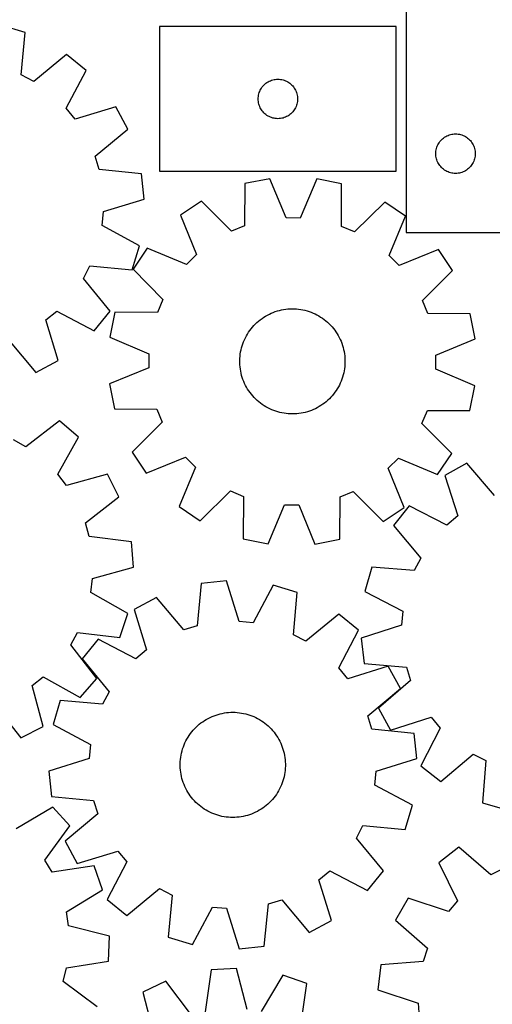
# Model space of a CAD drawing. Header units: millimetres. Extents: x 7 to 1243, y 7 to 1501.
# Tile 12 of 28: x 275 to 490, y 602 to 1051. Entities that reach past the tile are written whole.
import ezdxf

# ---------------------------------------------------------------- set-up
doc = ezdxf.new("R2010")
doc.units = ezdxf.units.MM
doc.layers.add('CUT', color=7, linetype='CONTINUOUS', true_color=0x000000)

msp = doc.modelspace()

# ---------------------------------------------------------------- linework, layer by layer
at = {"layer": 'CUT'}
for p, q in [((450.935843, 1134.04669), (450.935843, 954.04669)), ((277.101299, 1045.289338), (266.05609, 1048.619326)), ((446.39294, 1047.999578), (338.39294, 1047.999578)), ((338.39294, 1047.999578), (338.39294, 981.999578)), ((446.39294, 981.999578), (446.39294, 1047.999578)), ((275.301461, 1025.996774), (277.101299, 1045.289338)), ((295.976752, 1035.241508), (280.977219, 1022.97544)), ((304.906863, 1027.938181), (295.976752, 1035.241508)), ((280.977219, 1022.97544), (275.301461, 1025.996774)), ((295.861085, 1010.802945), (304.906863, 1027.938181)), ((384.598711, 1019.499578), (384.909713, 1019.99971)), ((384.909713, 1019.99971), (385.25276, 1020.478431)), ((385.25276, 1020.478431), (385.626381, 1020.933691)), ((385.626381, 1020.933691), (386.028979, 1021.363539)), ((386.028979, 1021.363539), (386.458827, 1021.766137)), ((386.458827, 1021.766137), (386.914087, 1022.139758)), ((386.914087, 1022.139758), (387.392808, 1022.482805)), ((387.392808, 1022.482805), (387.89294, 1022.793807)), ((387.89294, 1022.793807), (388.412342, 1023.071433)), ((388.412342, 1023.071433), (388.948789, 1023.314494)), ((388.948789, 1023.314494), (389.499985, 1023.521949)), ((389.499985, 1023.521949), (390.063568, 1023.692911)), ((390.063568, 1023.692911), (390.637127, 1023.826646)), ((390.637127, 1023.826646), (391.218204, 1023.922582)), ((391.218204, 1023.922582), (391.804312, 1023.980309)), ((391.804312, 1023.980309), (392.39294, 1023.999578)), ((392.39294, 1023.999578), (392.981568, 1023.980309)), ((392.981568, 1023.980309), (393.567675, 1023.922582)), ((393.567675, 1023.922582), (394.148753, 1023.826646)), ((394.148753, 1023.826646), (394.722311, 1023.692911)), ((394.722311, 1023.692911), (395.285895, 1023.521949)), ((395.285895, 1023.521949), (395.837091, 1023.314494)), ((395.837091, 1023.314494), (396.373538, 1023.071433)), ((396.373538, 1023.071433), (396.89294, 1022.793807)), ((396.89294, 1022.793807), (397.393072, 1022.482805)), ((397.393072, 1022.482805), (397.871793, 1022.139758)), ((397.871793, 1022.139758), (398.327052, 1021.766137)), ((398.327052, 1021.766137), (398.756901, 1021.363539)), ((398.756901, 1021.363539), (399.159498, 1020.933691)), ((399.159498, 1020.933691), (399.53312, 1020.478431)), ((399.53312, 1020.478431), (399.876166, 1019.99971)), ((399.876166, 1019.99971), (400.187168, 1019.499578)), ((383.39294, 1014.999578), (383.412209, 1015.588206)), ((383.412209, 1015.588206), (383.469936, 1016.174314)), ((383.469936, 1016.174314), (383.565872, 1016.755391)), ((383.565872, 1016.755391), (383.699607, 1017.32895)), ((383.699607, 1017.32895), (383.870569, 1017.892533)), ((383.870569, 1017.892533), (384.078024, 1018.443729)), ((384.078024, 1018.443729), (384.321085, 1018.980177)), ((384.321085, 1018.980177), (384.598711, 1019.499578)), ((400.187168, 1019.499578), (400.464794, 1018.980177)), ((400.464794, 1018.980177), (400.707856, 1018.443729)), ((400.707856, 1018.443729), (400.915311, 1017.892533)), ((400.915311, 1017.892533), (401.086272, 1017.32895)), ((401.086272, 1017.32895), (401.220007, 1016.755391)), ((401.220007, 1016.755391), (401.315943, 1016.174314)), ((401.315943, 1016.174314), (401.37367, 1015.588206)), ((401.37367, 1015.588206), (401.39294, 1014.999578)), ((318.50037, 1011.431874), (299.948587, 1005.839578)), ((323.955855, 1001.267074), (318.50037, 1011.431874)), ((383.412209, 1014.41095), (383.39294, 1014.999578)), ((383.469936, 1013.824843), (383.412209, 1014.41095)), ((383.565872, 1013.243765), (383.469936, 1013.824843)), ((383.699607, 1012.670207), (383.565872, 1013.243765)), ((383.870569, 1012.106623), (383.699607, 1012.670207)), ((384.078024, 1011.555427), (383.870569, 1012.106623)), ((384.321085, 1011.01898), (384.078024, 1011.555427)), ((384.598711, 1010.499578), (384.321085, 1011.01898)), ((400.464794, 1011.01898), (400.187168, 1010.499578)), ((400.707856, 1011.555427), (400.464794, 1011.01898)), ((400.915311, 1012.106623), (400.707856, 1011.555427)), ((401.086272, 1012.670207), (400.915311, 1012.106623)), ((401.220007, 1013.243765), (401.086272, 1012.670207)), ((401.315943, 1013.824843), (401.220007, 1013.243765)), ((401.37367, 1014.41095), (401.315943, 1013.824843)), ((401.39294, 1014.999578), (401.37367, 1014.41095)), ((299.948587, 1005.839578), (295.861085, 1010.802945)), ((384.909713, 1009.999446), (384.598711, 1010.499578)), ((385.25276, 1009.520725), (384.909713, 1009.999446)), ((385.626381, 1009.065466), (385.25276, 1009.520725)), ((386.028979, 1008.635617), (385.626381, 1009.065466)), ((386.458827, 1008.23302), (386.028979, 1008.635617)), ((386.914087, 1007.859398), (386.458827, 1008.23302)), ((387.392808, 1007.516352), (386.914087, 1007.859398)), ((387.89294, 1007.20535), (387.392808, 1007.516352)), ((388.412342, 1006.927724), (387.89294, 1007.20535)), ((388.948789, 1006.684663), (388.412342, 1006.927724)), ((389.499985, 1006.477207), (388.948789, 1006.684663)), ((390.063568, 1006.306246), (389.499985, 1006.477207)), ((395.285895, 1006.477207), (394.722311, 1006.306246)), ((395.837091, 1006.684663), (395.285895, 1006.477207)), ((396.373538, 1006.927724), (395.837091, 1006.684663)), ((396.89294, 1007.20535), (396.373538, 1006.927724)), ((397.393072, 1007.516352), (396.89294, 1007.20535)), ((397.871793, 1007.859398), (397.393072, 1007.516352)), ((398.327052, 1008.23302), (397.871793, 1007.859398)), ((398.756901, 1008.635617), (398.327052, 1008.23302)), ((399.159498, 1009.065466), (398.756901, 1008.635617)), ((399.53312, 1009.520725), (399.159498, 1009.065466)), ((399.876166, 1009.999446), (399.53312, 1009.520725)), ((400.187168, 1010.499578), (399.876166, 1009.999446)), ((390.637127, 1006.172511), (390.063568, 1006.306246)), ((391.218204, 1006.076575), (390.637127, 1006.172511)), ((391.804312, 1006.018848), (391.218204, 1006.076575)), ((392.39294, 1005.999578), (391.804312, 1006.018848)), ((392.981568, 1006.018848), (392.39294, 1005.999578)), ((393.567675, 1006.076575), (392.981568, 1006.018848)), ((394.148753, 1006.172511), (393.567675, 1006.076575)), ((394.722311, 1006.306246), (394.148753, 1006.172511)), ((309.041275, 988.89785), (323.955855, 1001.267074)), ((467.95699, 997.18687), (468.435711, 997.529917)), ((468.435711, 997.529917), (468.935843, 997.840919)), ((468.935843, 997.840919), (469.455245, 998.118545)), ((469.455245, 998.118545), (469.991692, 998.361606)), ((469.991692, 998.361606), (470.542888, 998.569061)), ((470.542888, 998.569061), (471.106472, 998.740023)), ((471.106472, 998.740023), (471.68003, 998.873758)), ((471.68003, 998.873758), (472.261108, 998.969694)), ((472.261108, 998.969694), (472.847215, 999.027421)), ((472.847215, 999.027421), (473.435843, 999.04669)), ((473.435843, 999.04669), (474.024471, 999.027421)), ((474.024471, 999.027421), (474.610579, 998.969694)), ((474.610579, 998.969694), (475.191656, 998.873758)), ((475.191656, 998.873758), (475.765215, 998.740023)), ((475.765215, 998.740023), (476.328798, 998.569061)), ((476.328798, 998.569061), (476.879994, 998.361606)), ((476.879994, 998.361606), (477.416442, 998.118545)), ((477.416442, 998.118545), (477.935843, 997.840919)), ((477.935843, 997.840919), (478.435975, 997.529917)), ((478.435975, 997.529917), (478.914696, 997.18687)), ((464.742511, 992.376062), (464.913472, 992.939645)), ((464.913472, 992.939645), (465.120928, 993.490841)), ((465.120928, 993.490841), (465.363989, 994.027288)), ((465.363989, 994.027288), (465.641615, 994.54669)), ((465.641615, 994.54669), (465.952617, 995.046822)), ((465.952617, 995.046822), (466.295663, 995.525543)), ((466.295663, 995.525543), (466.669285, 995.980803)), ((466.669285, 995.980803), (467.071882, 996.410651)), ((467.071882, 996.410651), (467.501731, 996.813249)), ((467.501731, 996.813249), (467.95699, 997.18687)), ((478.914696, 997.18687), (479.369956, 996.813249)), ((479.369956, 996.813249), (479.799804, 996.410651)), ((479.799804, 996.410651), (480.202402, 995.980803)), ((480.202402, 995.980803), (480.576023, 995.525543)), ((480.576023, 995.525543), (480.91907, 995.046822)), ((480.91907, 995.046822), (481.230072, 994.54669)), ((481.230072, 994.54669), (481.507698, 994.027288)), ((481.507698, 994.027288), (481.750759, 993.490841)), ((481.750759, 993.490841), (481.958214, 992.939645)), ((481.958214, 992.939645), (482.129176, 992.376062)), ((310.918236, 982.748077), (309.041275, 988.89785)), ((464.435843, 990.04669), (464.455113, 990.635318)), ((464.455113, 989.458062), (464.435843, 990.04669)), ((464.455113, 990.635318), (464.51284, 991.221426)), ((464.51284, 988.871955), (464.455113, 989.458062)), ((464.51284, 991.221426), (464.608776, 991.802503)), ((464.608776, 988.290877), (464.51284, 988.871955)), ((464.608776, 991.802503), (464.742511, 992.376062)), ((482.129176, 992.376062), (482.262911, 991.802503)), ((482.262911, 991.802503), (482.358847, 991.221426)), ((482.358847, 988.871955), (482.262911, 988.290877)), ((482.358847, 991.221426), (482.416574, 990.635318)), ((482.416574, 989.458062), (482.358847, 988.871955)), ((482.416574, 990.635318), (482.435843, 990.04669)), ((482.435843, 990.04669), (482.416574, 989.458062)), ((464.742511, 987.717319), (464.608776, 988.290877)), ((464.913472, 987.153735), (464.742511, 987.717319)), ((465.120928, 986.602539), (464.913472, 987.153735)), ((465.363989, 986.066092), (465.120928, 986.602539)), ((465.641615, 985.54669), (465.363989, 986.066092)), ((465.952617, 985.046558), (465.641615, 985.54669)), ((466.295663, 984.567837), (465.952617, 985.046558)), ((466.669285, 984.112578), (466.295663, 984.567837)), ((467.071882, 983.682729), (466.669285, 984.112578)), ((480.202402, 984.112578), (479.799804, 983.682729)), ((480.576023, 984.567837), (480.202402, 984.112578)), ((480.91907, 985.046558), (480.576023, 984.567837)), ((481.230072, 985.54669), (480.91907, 985.046558)), ((481.507698, 986.066092), (481.230072, 985.54669)), ((481.750759, 986.602539), (481.507698, 986.066092)), ((481.958214, 987.153735), (481.750759, 986.602539)), ((482.129176, 987.717319), (481.958214, 987.153735)), ((482.262911, 988.290877), (482.129176, 987.717319)), ((330.197927, 980.815225), (310.918236, 982.748077)), ((331.348238, 969.336451), (330.197927, 980.815225)), ((338.39294, 981.999578), (446.39294, 981.999578)), ((467.501731, 983.280132), (467.071882, 983.682729)), ((467.95699, 982.90651), (467.501731, 983.280132)), ((468.435711, 982.563464), (467.95699, 982.90651)), ((468.935843, 982.252462), (468.435711, 982.563464)), ((469.455245, 981.974836), (468.935843, 982.252462)), ((469.991692, 981.731774), (469.455245, 981.974836)), ((470.542888, 981.524319), (469.991692, 981.731774)), ((471.106472, 981.353358), (470.542888, 981.524319)), ((471.68003, 981.219623), (471.106472, 981.353358)), ((472.261108, 981.123686), (471.68003, 981.219623)), ((472.847215, 981.06596), (472.261108, 981.123686)), ((473.435843, 981.04669), (472.847215, 981.06596)), ((474.024471, 981.06596), (473.435843, 981.04669)), ((474.610579, 981.123686), (474.024471, 981.06596)), ((475.191656, 981.219623), (474.610579, 981.123686)), ((475.765215, 981.353358), (475.191656, 981.219623)), ((476.328798, 981.524319), (475.765215, 981.353358)), ((476.879994, 981.731774), (476.328798, 981.524319)), ((477.416442, 981.974836), (476.879994, 981.731774)), ((477.935843, 982.252462), (477.416442, 981.974836)), ((478.435975, 982.563464), (477.935843, 982.252462)), ((478.914696, 982.90651), (478.435975, 982.563464)), ((479.369956, 983.280132), (478.914696, 982.90651)), ((479.799804, 983.682729), (479.369956, 983.280132)), ((377.371212, 976.427154), (377.213722, 957.051457)), ((388.696222, 978.624795), (377.371212, 976.427154)), ((396.089178, 960.714278), (388.696222, 978.624795)), ((410.079196, 978.524729), (402.518936, 960.684189)), ((421.383142, 976.221192), (410.079196, 978.524729)), ((421.359285, 956.84487), (421.383142, 976.221192)), ((312.835465, 963.616341), (331.348238, 969.336451)), ((357.577626, 968.336693), (347.955683, 961.972443)), ((371.261886, 954.618695), (357.577626, 968.336693)), ((441.100141, 967.945833), (427.288092, 954.356509)), ((450.662099, 961.491809), (441.100141, 967.945833)), ((312.216135, 957.216409), (312.835465, 963.616341)), ((347.955683, 961.972443), (355.224938, 944.011365)), ((443.22506, 943.599551), (450.662099, 961.491809)), ((329.288577, 948.052668), (312.216135, 957.216409)), ((377.213722, 957.051457), (371.261886, 954.618695)), ((402.518936, 960.684189), (396.089178, 960.714278)), ((427.288092, 954.356509), (421.359285, 956.84487)), ((450.935843, 954.04669), (495.935843, 954.04669)), ((325.958589, 937.007459), (329.288577, 948.052668)), ((332.764879, 946.923154), (326.310855, 937.361196)), ((350.657137, 939.486116), (332.764879, 946.923154)), ((355.224938, 944.011365), (350.657137, 939.486116)), ((447.750309, 939.03175), (443.22506, 943.599551)), ((465.711388, 946.301005), (447.750309, 939.03175)), ((472.075637, 936.679062), (465.711388, 946.301005)), ((303.644691, 933.13154), (306.666025, 938.807298)), ((306.666025, 938.807298), (325.958589, 937.007459)), ((326.310855, 937.361196), (339.900179, 923.549147)), ((458.357639, 922.994803), (472.075637, 936.679062)), ((315.910759, 918.132006), (303.644691, 933.13154)), ((339.900179, 923.549147), (337.411818, 917.62034)), ((460.790402, 917.042966), (458.357639, 922.994803)), ((286.508829, 914.160171), (291.472196, 918.247673)), ((291.472196, 918.247673), (308.607432, 909.201895)), ((308.607432, 909.201895), (315.910759, 918.132006)), ((318.035497, 917.644197), (315.731959, 906.340252)), ((337.411818, 917.62034), (318.035497, 917.644197)), ((387.634949, 916.398532), (388.506662, 916.844415)), ((388.506662, 916.844415), (389.395836, 917.254371)), ((389.395836, 917.254371), (390.300992, 917.627717)), ((390.300992, 917.627717), (391.220623, 917.963833)), ((391.220623, 917.963833), (392.153199, 918.262159)), ((392.153199, 918.262159), (393.097166, 918.522198)), ((393.097166, 918.522198), (394.050955, 918.743517)), ((394.050955, 918.743517), (395.012977, 918.925749)), ((395.012977, 918.925749), (395.981632, 919.068589)), ((395.981632, 919.068589), (396.955307, 919.171801)), ((396.955307, 919.171801), (397.932381, 919.235211)), ((397.932381, 919.235211), (398.911229, 919.258716)), ((398.911229, 919.258716), (399.890221, 919.242275)), ((399.890221, 919.242275), (400.867727, 919.185916)), ((400.867727, 919.185916), (401.842121, 919.089733)), ((401.842121, 919.089733), (402.811781, 918.953886)), ((402.811781, 918.953886), (403.775093, 918.7786)), ((403.775093, 918.7786), (404.730454, 918.564169)), ((404.730454, 918.564169), (405.676274, 918.310948)), ((405.676274, 918.310948), (406.610977, 918.019359)), ((406.610977, 918.019359), (407.53301, 917.689888)), ((407.53301, 917.689888), (408.440836, 917.323082)), ((408.440836, 917.323082), (409.332946, 916.919553)), ((409.332946, 916.919553), (410.207853, 916.479972)), ((480.166098, 916.885476), (460.790402, 917.042966)), ((482.363739, 905.560466), (480.166098, 916.885476)), ((292.101125, 895.608388), (286.508829, 914.160171)), ((381.45677, 911.639095), (382.139494, 912.340938)), ((382.139494, 912.340938), (382.850277, 913.014349)), ((382.850277, 913.014349), (383.587936, 913.658208)), ((383.587936, 913.658208), (384.351243, 914.271444)), ((384.351243, 914.271444), (385.138927, 914.853034)), ((385.138927, 914.853034), (385.949679, 915.402013)), ((385.949679, 915.402013), (386.782148, 915.917464)), ((386.782148, 915.917464), (387.634949, 916.398532)), ((410.207853, 916.479972), (411.064103, 916.00507)), ((411.064103, 916.00507), (411.900269, 915.495638)), ((411.900269, 915.495638), (412.714961, 914.952524)), ((412.714961, 914.952524), (413.506822, 914.376632)), ((413.506822, 914.376632), (414.274534, 913.768921)), ((414.274534, 913.768921), (415.016819, 913.130401)), ((415.016819, 913.130401), (415.732443, 912.462136)), ((415.732443, 912.462136), (416.420213, 911.765237)), ((378.0098, 906.899456), (378.50207, 907.74584)), ((378.50207, 907.74584), (379.028452, 908.571441)), ((379.028452, 908.571441), (379.588071, 909.374884)), ((379.588071, 909.374884), (380.179996, 910.154833)), ((380.179996, 910.154833), (380.803242, 910.909989)), ((380.803242, 910.909989), (381.45677, 911.639095)), ((416.420213, 911.765237), (417.078985, 911.040866)), ((417.078985, 911.040866), (417.707663, 910.290227)), ((417.707663, 910.290227), (418.305201, 909.514569)), ((418.305201, 909.514569), (418.870603, 908.715185)), ((418.870603, 908.715185), (419.402929, 907.893404)), ((419.402929, 907.893404), (419.901292, 907.050593)), ((269.567101, 905.067483), (281.936325, 890.152903)), ((315.731959, 906.340252), (333.572499, 898.779992)), ((376.086767, 902.406168), (376.397362, 903.334729)), ((376.397362, 903.334729), (376.745573, 904.249849)), ((376.745573, 904.249849), (377.130821, 905.150005)), ((377.130821, 905.150005), (377.552464, 906.033697)), ((377.552464, 906.033697), (378.0098, 906.899456)), ((419.901292, 907.050593), (420.364864, 906.188157)), ((420.364864, 906.188157), (420.792872, 905.30753)), ((420.792872, 905.30753), (421.184605, 904.410178)), ((421.184605, 904.410178), (421.53941, 903.497595)), ((421.53941, 903.497595), (421.856697, 902.571299)), ((464.453223, 898.16751), (482.363739, 905.560466)), ((333.572499, 898.779992), (333.54241, 892.350234)), ((375.113894, 897.61647), (375.229934, 898.5887)), ((375.229934, 898.5887), (375.385532, 899.555387)), ((375.385532, 899.555387), (375.580431, 900.514923)), ((375.580431, 900.514923), (375.814306, 901.465711)), ((375.814306, 901.465711), (376.086767, 902.406168)), ((421.856697, 902.571299), (422.135937, 901.632832)), ((422.135937, 901.632832), (422.376666, 900.683756)), ((422.376666, 900.683756), (422.578484, 899.725651)), ((422.578484, 899.725651), (422.741054, 898.760112)), ((422.741054, 898.760112), (422.864105, 897.788745)), ((281.936325, 890.152903), (292.101125, 895.608388)), ((375.0012, 895.661864), (375.037607, 896.640317)), ((375.004732, 894.682741), (375.0012, 895.661864)), ((375.048199, 893.704576), (375.004732, 894.682741)), ((375.037607, 896.640317), (375.113894, 897.61647)), ((422.864105, 897.788745), (422.947433, 896.813168)), ((422.947433, 896.813168), (422.9909, 895.835003)), ((422.994433, 894.85588), (422.958025, 893.877427)), ((422.9909, 895.835003), (422.994433, 894.85588)), ((464.423133, 891.737752), (464.453223, 898.16751)), ((333.54241, 892.350234), (315.631893, 884.957278)), ((375.131527, 892.728999), (375.048199, 893.704576)), ((375.254579, 891.757632), (375.131527, 892.728999)), ((375.417149, 890.792092), (375.254579, 891.757632)), ((375.618966, 889.833988), (375.417149, 890.792092)), ((375.859695, 888.884912), (375.618966, 889.833988)), ((422.415201, 890.002821), (422.181327, 889.052033)), ((422.6101, 890.962357), (422.415201, 890.002821)), ((422.765699, 891.929044), (422.6101, 890.962357)), ((422.881738, 892.901274), (422.765699, 891.929044)), ((422.958025, 893.877427), (422.881738, 892.901274)), ((482.263674, 884.177492), (464.423133, 891.737752)), ((376.138936, 887.946445), (375.859695, 888.884912)), ((376.456223, 887.020149), (376.138936, 887.946445)), ((376.811028, 886.107566), (376.456223, 887.020149)), ((377.20276, 885.210214), (376.811028, 886.107566)), ((377.630769, 884.329587), (377.20276, 885.210214)), ((420.864812, 885.367739), (420.443169, 884.484047)), ((421.250059, 886.267894), (420.864812, 885.367739)), ((421.59827, 887.183014), (421.250059, 886.267894)), ((421.908865, 888.111576), (421.59827, 887.183014)), ((422.181327, 889.052033), (421.908865, 888.111576)), ((315.631893, 884.957278), (317.829534, 873.632268)), ((378.09434, 883.46715), (377.630769, 884.329587)), ((378.592704, 882.62434), (378.09434, 883.46715)), ((379.12503, 881.802559), (378.592704, 882.62434)), ((379.690432, 881.003175), (379.12503, 881.802559)), ((380.287969, 880.227517), (379.690432, 881.003175)), ((418.407561, 881.14286), (417.815636, 880.362911)), ((418.967181, 881.946303), (418.407561, 881.14286)), ((419.493563, 882.771904), (418.967181, 881.946303)), ((419.985832, 883.618288), (419.493563, 882.771904)), ((420.443169, 884.484047), (419.985832, 883.618288)), ((479.960136, 872.873546), (482.263674, 884.177492)), ((380.916647, 879.476878), (380.287969, 880.227517)), ((381.57542, 878.752507), (380.916647, 879.476878)), ((382.26319, 878.055608), (381.57542, 878.752507)), ((382.978813, 877.387343), (382.26319, 878.055608)), ((383.721099, 876.748823), (382.978813, 877.387343)), ((384.488811, 876.141112), (383.721099, 876.748823)), ((385.280671, 875.56522), (384.488811, 876.141112)), ((413.64439, 876.2463), (412.856705, 875.664709)), ((414.407697, 876.859536), (413.64439, 876.2463)), ((415.145356, 877.503395), (414.407697, 876.859536)), ((415.856138, 878.176806), (415.145356, 877.503395)), ((416.538862, 878.878649), (415.856138, 878.176806)), ((417.192391, 879.607755), (416.538862, 878.878649)), ((417.815636, 880.362911), (417.192391, 879.607755)), ((317.829534, 873.632268), (337.205231, 873.474777)), ((337.205231, 873.474777), (339.637994, 867.522941)), ((386.095363, 875.022106), (385.280671, 875.56522)), ((386.93153, 874.512674), (386.095363, 875.022106)), ((387.787779, 874.037772), (386.93153, 874.512674)), ((388.662687, 873.598191), (387.787779, 874.037772)), ((389.554796, 873.194662), (388.662687, 873.598191)), ((390.462623, 872.827856), (389.554796, 873.194662)), ((391.384655, 872.498385), (390.462623, 872.827856)), ((392.319359, 872.206796), (391.384655, 872.498385)), ((393.265178, 871.953575), (392.319359, 872.206796)), ((394.220539, 871.739143), (393.265178, 871.953575)), ((395.183851, 871.563858), (394.220539, 871.739143)), ((403.944677, 871.774227), (402.982655, 871.591995)), ((404.898466, 871.995546), (403.944677, 871.774227)), ((405.842434, 872.255585), (404.898466, 871.995546)), ((406.775009, 872.553911), (405.842434, 872.255585)), ((407.69464, 872.890026), (406.775009, 872.553911)), ((408.599796, 873.263373), (407.69464, 872.890026)), ((409.488971, 873.673329), (408.599796, 873.263373)), ((410.360684, 874.119212), (409.488971, 873.673329)), ((411.213485, 874.600279), (410.360684, 874.119212)), ((412.045953, 875.115731), (411.213485, 874.600279)), ((412.856705, 875.664709), (412.045953, 875.115731)), ((458.095453, 866.968597), (460.583814, 872.897403)), ((460.583814, 872.897403), (479.960136, 872.873546)), ((292.737632, 868.173163), (277.437106, 856.284668)), ((301.482984, 860.649581), (292.737632, 868.173163)), ((339.637994, 867.522941), (325.919996, 853.838682)), ((396.153511, 871.428011), (395.183851, 871.563858)), ((397.127906, 871.331828), (396.153511, 871.428011)), ((398.105412, 871.275469), (397.127906, 871.331828)), ((399.084404, 871.259028), (398.105412, 871.275469)), ((400.063251, 871.282533), (399.084404, 871.259028)), ((401.040326, 871.345943), (400.063251, 871.282533)), ((402.014, 871.449155), (401.040326, 871.345943)), ((402.982655, 871.591995), (402.014, 871.449155)), ((471.684777, 853.156548), (458.095453, 866.968597)), ((277.437106, 856.284668), (271.838397, 859.446495)), ((292.013032, 843.745072), (301.482984, 860.649581)), ((325.919996, 853.838682), (332.284245, 844.216738)), ((332.284245, 844.216738), (350.245323, 851.485994)), ((350.245323, 851.485994), (354.770572, 846.918193)), ((442.770694, 846.506379), (447.338496, 851.031628)), ((447.338496, 851.031628), (465.230753, 843.594589)), ((465.230753, 843.594589), (471.684777, 853.156548)), ((354.770572, 846.918193), (347.333534, 829.025935)), ((450.03995, 828.5453), (442.770694, 846.506379)), ((478.632637, 848.799295), (468.547762, 843.197441)), ((491.216168, 834.065077), (478.632637, 848.799295)), ((295.975586, 838.681392), (292.013032, 843.745072)), ((314.660959, 843.809671), (295.975586, 838.681392)), ((319.861461, 833.512086), (314.660959, 843.809671)), ((468.547762, 843.197441), (474.407651, 824.728437)), ((356.895492, 822.571911), (370.707541, 836.161235)), ((370.707541, 836.161235), (376.636348, 833.672874)), ((420.781911, 833.466286), (426.733747, 835.899049)), ((426.733747, 835.899049), (440.418006, 822.181051)), ((304.643291, 821.518349), (319.861461, 833.512086)), ((376.636348, 833.672874), (376.612491, 814.296552)), ((420.62442, 814.09059), (420.781911, 833.466286)), ((347.333534, 829.025935), (356.895492, 822.571911)), ((387.916436, 811.993014), (395.476697, 829.833555)), ((395.476697, 829.833555), (401.906454, 829.803466)), ((401.906454, 829.803466), (409.299411, 811.892949)), ((440.418006, 822.181051), (450.03995, 828.5453)), ((452.239682, 829.366746), (445.066209, 820.331993)), ((469.503889, 820.569613), (452.239682, 829.366746)), ((474.407651, 824.728437), (469.503889, 820.569613)), ((306.366427, 815.323715), (304.643291, 821.518349)), ((445.066209, 820.331993), (457.547822, 805.511341)), ((325.591968, 812.911045), (306.366427, 815.323715)), ((376.612491, 814.296552), (387.916436, 811.993014)), ((409.299411, 811.892949), (420.62442, 814.09059)), ((326.455889, 801.407171), (325.591968, 812.911045)), ((457.547822, 805.511341), (454.60885, 799.792501)), ((307.806329, 796.150145), (326.455889, 801.407171)), ((435.292285, 801.313265), (432.12231, 790.221073)), ((454.60885, 799.792501), (435.292285, 801.313265)), ((307.027715, 789.767634), (307.806329, 796.150145)), ((357.418364, 793.902549), (355.554544, 774.616062)), ((368.892947, 795.093946), (357.418364, 793.902549)), ((374.679295, 776.601769), (368.892947, 795.093946)), ((390.183966, 793.110492), (381.081402, 776.005354)), ((401.241026, 789.820067), (390.183966, 793.110492)), ((323.866511, 780.181321), (307.027715, 789.767634)), ((336.988992, 787.587301), (326.843788, 782.095461)), ((349.41153, 772.717097), (336.988992, 787.587301)), ((399.510265, 770.521184), (401.241026, 789.820067)), ((432.12231, 790.221073), (449.325435, 781.305082)), ((326.843788, 782.095461), (332.502462, 763.563817)), ((320.262328, 769.222519), (323.866511, 780.181321)), ((420.152329, 779.839874), (405.196803, 767.520188)), ((429.108528, 772.568564), (420.152329, 779.839874)), ((449.325435, 781.305082), (448.798685, 774.896867)), ((355.554544, 774.616062), (349.41153, 772.717097)), ((381.081402, 776.005354), (374.679295, 776.601769)), ((448.798685, 774.896867), (430.370534, 768.909741)), ((297.858778, 765.903829), (301.020604, 771.502538)), ((301.020604, 771.502538), (320.262328, 769.222519)), ((310.38625, 768.44295), (303.11494, 759.486751)), ((327.55376, 759.458573), (310.38625, 768.44295)), ((405.196803, 767.520188), (399.510265, 770.521184)), ((420.124151, 755.401054), (429.108528, 772.568564)), ((430.370534, 768.909741), (431.686657, 757.448795)), ((309.747273, 750.603303), (297.858778, 765.903829)), ((303.11494, 759.486751), (315.434626, 744.531225)), ((332.502462, 763.563817), (327.55376, 759.458573)), ((424.229395, 750.452352), (420.124151, 755.401054)), ((442.761039, 756.111026), (424.229395, 750.452352)), ((431.686657, 757.448795), (450.992275, 755.794844)), ((448.252879, 745.965822), (442.761039, 756.111026)), ((450.992275, 755.794844), (452.957938, 749.672846)), ((280.255501, 747.365349), (285.319181, 751.327903)), ((285.319181, 751.327903), (302.22369, 741.857951)), ((302.22369, 741.857951), (309.747273, 750.603303)), ((285.38378, 728.679975), (280.255501, 747.365349)), ((433.382675, 733.543284), (448.252879, 745.965822)), ((452.957938, 749.672846), (438.223721, 737.089315)), ((315.434626, 744.531225), (312.43363, 738.844687)), ((263.092459, 738.697644), (275.086196, 723.479474)), ((293.134747, 740.575448), (289.844322, 729.518388)), ((312.43363, 738.844687), (293.134747, 740.575448)), ((438.223721, 737.089315), (443.825575, 727.00444)), ((359.73138, 731.883523), (360.587342, 732.358942)), ((360.587342, 732.358942), (361.461984, 732.799052)), ((361.461984, 732.799052), (362.35385, 733.20312)), ((362.35385, 733.20312), (363.261455, 733.570474)), ((363.261455, 733.570474), (364.183288, 733.900502)), ((364.183288, 733.900502), (365.117815, 734.192656)), ((365.117815, 734.192656), (366.063482, 734.446448)), ((366.063482, 734.446448), (367.018713, 734.661456)), ((367.018713, 734.661456), (367.981919, 734.837323)), ((367.981919, 734.837323), (368.951497, 734.973756)), ((368.951497, 734.973756), (369.925832, 735.070528)), ((369.925832, 735.070528), (370.903305, 735.127477)), ((370.903305, 735.127477), (371.882286, 735.14451)), ((371.882286, 735.14451), (372.861148, 735.121596)), ((372.861148, 735.121596), (373.83826, 735.058776)), ((373.83826, 735.058776), (374.811997, 734.956153)), ((374.811997, 734.956153), (375.780738, 734.813897)), ((375.780738, 734.813897), (376.74287, 734.632247)), ((376.74287, 734.632247), (377.696792, 734.411504)), ((377.696792, 734.411504), (378.640917, 734.152035)), ((378.640917, 734.152035), (379.573673, 733.854273)), ((379.573673, 733.854273), (380.493506, 733.518713)), ((380.493506, 733.518713), (381.398888, 733.145913)), ((381.398888, 733.145913), (382.28831, 732.736494)), ((382.28831, 732.736494), (383.160292, 732.291138)), ((435.28164, 727.400269), (433.382675, 733.543284)), ((443.825575, 727.00444), (462.294579, 732.864329)), ((462.294579, 732.864329), (466.453403, 727.960568)), ((275.086196, 723.479474), (285.38378, 728.679975)), ((289.844322, 729.518388), (306.94946, 720.415824)), ((354.377832, 727.640456), (355.065181, 728.33777)), ((355.065181, 728.33777), (355.780401, 729.006467)), ((355.780401, 729.006467), (356.5223, 729.645435)), ((356.5223, 729.645435), (357.289645, 730.25361)), ((357.289645, 730.25361), (358.081158, 730.829981)), ((358.081158, 730.829981), (358.895521, 731.373587)), ((358.895521, 731.373587), (359.73138, 731.883523)), ((383.160292, 732.291138), (384.013383, 731.810586)), ((384.013383, 731.810586), (384.846163, 731.295637)), ((384.846163, 731.295637), (385.657246, 730.747148)), ((385.657246, 730.747148), (386.445282, 730.166033)), ((386.445282, 730.166033), (387.20896, 729.553259)), ((387.20896, 729.553259), (387.947007, 728.909846)), ((387.947007, 728.909846), (388.658197, 728.236864)), ((388.658197, 728.236864), (389.341344, 727.535434)), ((466.453403, 727.960568), (457.65627, 710.69636)), ((350.899601, 722.923711), (351.397455, 723.766822)), ((351.397455, 723.766822), (351.929285, 724.588924)), ((351.929285, 724.588924), (352.494204, 725.38865)), ((352.494204, 725.38865), (353.091273, 726.164668)), ((353.091273, 726.164668), (353.719497, 726.915687)), ((353.719497, 726.915687), (354.377832, 727.640456)), ((389.341344, 727.535434), (389.995313, 726.806722)), ((389.995313, 726.806722), (390.619015, 726.051943)), ((390.619015, 726.051943), (391.211411, 725.272352)), ((391.211411, 725.272352), (391.771515, 724.469247)), ((391.771515, 724.469247), (392.298396, 723.643964)), ((392.298396, 723.643964), (392.791176, 722.797878)), ((454.568127, 725.53645), (435.28164, 727.400269)), ((455.759524, 714.061867), (454.568127, 725.53645)), ((306.94946, 720.415824), (306.353045, 714.013717)), ((348.946903, 718.443235), (349.26363, 719.369723)), ((349.26363, 719.369723), (349.617883, 720.28252)), ((349.617883, 720.28252), (350.009074, 721.180109)), ((350.009074, 721.180109), (350.43655, 722.060994)), ((350.43655, 722.060994), (350.899601, 722.923711)), ((392.791176, 722.797878), (393.249036, 721.932395)), ((393.249036, 721.932395), (393.671213, 721.048958)), ((393.671213, 721.048958), (394.057004, 720.149035)), ((394.057004, 720.149035), (394.405768, 719.234126)), ((394.405768, 719.234126), (394.716923, 718.305752)), ((347.942383, 713.660074), (348.064848, 714.631515)), ((348.064848, 714.631515), (348.226835, 715.597153)), ((348.226835, 715.597153), (348.428073, 716.555379)), ((348.428073, 716.555379), (348.668229, 717.5046)), ((348.668229, 717.5046), (348.946903, 718.443235)), ((394.716923, 718.305752), (394.989953, 717.36546)), ((394.989953, 717.36546), (395.224402, 716.414813)), ((395.224402, 716.414813), (395.41988, 715.455395)), ((395.41988, 715.455395), (395.576063, 714.488802)), ((395.576063, 714.488802), (395.69269, 713.516643)), ((466.691022, 703.522887), (481.511675, 716.0045)), ((481.511675, 716.0045), (487.230515, 713.065528)), ((306.353045, 714.013717), (287.860868, 708.227369)), ((347.813827, 710.727131), (347.816769, 711.706256)), ((347.850826, 709.7487), (347.813827, 710.727131)), ((347.816769, 711.706256), (347.859644, 712.684447)), ((347.859644, 712.684447), (347.942383, 713.660074)), ((395.69269, 713.516643), (395.769566, 712.540536)), ((395.803623, 710.58298), (395.760748, 709.604789)), ((395.769566, 712.540536), (395.806565, 711.562105)), ((395.806565, 711.562105), (395.803623, 710.58298)), ((437.267347, 708.275519), (455.759524, 714.061867)), ((457.65627, 710.69636), (466.691022, 703.522887)), ((487.230515, 713.065528), (485.709751, 693.748963)), ((287.860868, 708.227369), (289.052265, 696.752786)), ((347.927702, 708.772593), (347.850826, 709.7487)), ((348.044329, 707.800434), (347.927702, 708.772593)), ((348.200512, 706.833841), (348.044329, 707.800434)), ((348.39599, 705.874422), (348.200512, 706.833841)), ((348.630439, 704.923776), (348.39599, 705.874422)), ((395.192319, 705.733857), (394.952163, 704.784636)), ((395.393557, 706.692083), (395.192319, 705.733857)), ((395.555544, 707.657721), (395.393557, 706.692083)), ((395.678009, 708.629162), (395.555544, 707.657721)), ((395.760748, 709.604789), (395.678009, 708.629162)), ((436.670932, 701.873412), (437.267347, 708.275519)), ((348.903469, 703.983483), (348.630439, 704.923776)), ((349.214624, 703.05511), (348.903469, 703.983483)), ((349.563388, 702.140201), (349.214624, 703.05511)), ((349.949179, 701.240278), (349.563388, 702.140201)), ((350.371356, 700.356841), (349.949179, 701.240278)), ((393.611318, 701.109127), (393.183842, 700.228242)), ((394.002509, 702.006715), (393.611318, 701.109127)), ((394.356762, 702.919513), (394.002509, 702.006715)), ((394.673489, 703.846001), (394.356762, 702.919513)), ((394.952163, 704.784636), (394.673489, 703.846001)), ((453.77607, 692.770847), (436.670932, 701.873412)), ((289.052265, 696.752786), (308.338752, 694.888966)), ((350.829216, 699.491358), (350.371356, 700.356841)), ((351.321996, 698.645272), (350.829216, 699.491358)), ((351.848877, 697.819989), (351.321996, 698.645272)), ((352.408981, 697.016884), (351.848877, 697.819989)), ((353.001377, 696.237293), (352.408981, 697.016884)), ((391.126188, 696.900586), (390.529119, 696.124568)), ((391.691107, 697.700312), (391.126188, 696.900586)), ((392.222937, 698.522414), (391.691107, 697.700312)), ((392.720791, 699.365525), (392.222937, 698.522414)), ((393.183842, 700.228242), (392.720791, 699.365525)), ((308.338752, 694.888966), (310.237717, 688.745952)), ((353.625079, 695.482513), (353.001377, 696.237293)), ((354.279048, 694.753802), (353.625079, 695.482513)), ((354.962195, 694.052372), (354.279048, 694.753802)), ((355.673385, 693.37939), (354.962195, 694.052372)), ((356.411432, 692.735977), (355.673385, 693.37939)), ((357.17511, 692.123202), (356.411432, 692.735977)), ((357.963146, 691.542088), (357.17511, 692.123202)), ((386.330747, 692.035625), (385.539234, 691.459255)), ((387.098092, 692.643801), (386.330747, 692.035625)), ((387.839991, 693.282769), (387.098092, 692.643801)), ((388.555211, 693.951466), (387.839991, 693.282769)), ((389.24256, 694.64878), (388.555211, 693.951466)), ((389.900895, 695.373549), (389.24256, 694.64878)), ((390.529119, 696.124568), (389.900895, 695.373549)), ((450.485645, 681.713788), (453.77607, 692.770847)), ((485.709751, 693.748963), (496.801943, 690.578988)), ((289.668297, 691.853449), (273.050168, 681.889503)), ((297.446302, 683.333584), (289.668297, 691.853449)), ((310.237717, 688.745952), (295.367513, 676.323414)), ((358.774229, 690.993599), (357.963146, 691.542088)), ((359.607009, 690.47865), (358.774229, 690.993599)), ((360.4601, 689.998098), (359.607009, 690.47865)), ((361.332082, 689.552741), (360.4601, 689.998098)), ((362.221504, 689.143323), (361.332082, 689.552741)), ((363.126886, 688.770523), (362.221504, 689.143323)), ((364.046719, 688.434963), (363.126886, 688.770523)), ((364.979475, 688.137201), (364.046719, 688.434963)), ((365.9236, 687.877732), (364.979475, 688.137201)), ((366.877522, 687.656989), (365.9236, 687.877732)), ((367.839654, 687.475338), (366.877522, 687.656989)), ((368.808395, 687.333083), (367.839654, 687.475338)), ((375.638473, 687.451912), (374.668895, 687.31548)), ((376.601679, 687.62778), (375.638473, 687.451912)), ((377.55691, 687.842788), (376.601679, 687.62778)), ((378.502577, 688.09658), (377.55691, 687.842788)), ((379.437104, 688.388734), (378.502577, 688.09658)), ((380.358937, 688.718762), (379.437104, 688.388734)), ((381.266542, 689.086116), (380.358937, 688.718762)), ((382.158408, 689.490184), (381.266542, 689.086116)), ((383.03305, 689.930294), (382.158408, 689.490184)), ((383.889012, 690.405712), (383.03305, 689.930294)), ((384.724871, 690.915649), (383.889012, 690.405712)), ((385.539234, 691.459255), (384.724871, 690.915649)), ((286.013813, 667.689396), (297.446302, 683.333584)), ((369.782132, 687.23046), (368.808395, 687.333083)), ((370.759244, 687.167639), (369.782132, 687.23046)), ((371.738106, 687.144726), (370.759244, 687.167639)), ((372.717087, 687.161758), (371.738106, 687.144726)), ((373.69456, 687.218708), (372.717087, 687.161758)), ((374.668895, 687.31548), (373.69456, 687.218708)), ((428.185766, 677.758011), (431.186762, 683.444549)), ((431.186762, 683.444549), (450.485645, 681.713788)), ((295.367513, 676.323414), (300.859353, 666.17821)), ((440.505452, 662.802485), (428.185766, 677.758011)), ((300.859353, 666.17821), (319.390997, 671.836884)), ((319.390997, 671.836884), (323.496241, 666.888182)), ((474.861022, 673.566282), (465.760651, 666.476238)), ((489.566208, 660.948838), (474.861022, 673.566282)), ((289.339238, 662.186285), (286.013813, 667.689396)), ((308.505424, 665.032288), (289.339238, 662.186285)), ((312.430952, 654.184446), (308.505424, 665.032288)), ((323.496241, 666.888182), (314.511864, 649.720672)), ((465.760651, 666.476238), (474.39857, 649.131822)), ((411.11793, 658.725419), (416.066632, 662.830663)), ((416.066632, 662.830663), (433.234142, 653.846286)), ((433.234142, 653.846286), (440.505452, 662.802485)), ((495.311847, 663.835069), (489.566208, 660.948838)), ((416.776604, 640.193775), (411.11793, 658.725419)), ((295.881938, 644.106125), (312.430952, 654.184446)), ((323.468063, 642.449362), (338.423589, 654.769048)), ((338.423589, 654.769048), (344.110127, 651.768052)), ((344.110127, 651.768052), (342.379366, 632.469169)), ((314.511864, 649.720672), (323.468063, 642.449362)), ((386.202028, 628.386687), (388.065848, 647.673174)), ((388.065848, 647.673174), (394.208862, 649.572139)), ((394.208862, 649.572139), (406.6314, 634.701935)), ((451.780497, 650.296099), (446.086093, 640.263191)), ((470.194805, 644.266532), (451.780497, 650.296099)), ((474.39857, 649.131822), (470.194805, 644.266532)), ((296.848281, 637.749327), (295.881938, 644.106125)), ((353.436426, 629.178744), (362.53899, 646.283881)), ((362.53899, 646.283881), (368.941097, 645.687467)), ((368.941097, 645.687467), (374.727445, 627.19529)), ((406.6314, 634.701935), (416.776604, 640.193775)), ((446.086093, 640.263191), (460.703911, 627.544629)), ((315.644646, 633.04411), (296.848281, 637.749327)), ((315.120072, 621.519776), (315.644646, 633.04411)), ((342.379366, 632.469169), (353.436426, 629.178744)), ((374.727445, 627.19529), (386.202028, 628.386687)), ((460.703911, 627.544629), (458.682004, 621.440975)), ((295.97397, 618.541655), (315.120072, 621.519776)), ((458.682004, 621.440975), (439.361986, 619.964719)), ((294.434113, 612.298936), (295.97397, 618.541655)), ((361.972132, 617.672722), (359.157551, 598.501896)), ((373.491569, 618.295649), (361.972132, 617.672722)), ((378.357061, 599.540132), (373.491569, 618.295649)), ((439.361986, 619.964719), (437.940471, 608.516367)), ((309.999081, 600.758825), (294.434113, 612.298936)), ((341.255651, 612.374701), (330.851462, 607.390894)), ((352.928205, 596.908807), (341.255651, 612.374701)), ((394.658566, 615.262527), (384.721876, 598.628087)), ((405.539522, 611.429739), (394.658566, 615.262527)), ((402.857226, 592.239958), (405.539522, 611.429739)), ((330.851462, 607.390894), (335.587486, 588.602267)), ((437.940471, 608.516367), (456.312756, 602.359943)), ((456.312756, 602.359943), (456.780525, 595.947153))]:
    msp.add_line(p, q, dxfattribs=at)

doc.saveas('drawing.dxf')
